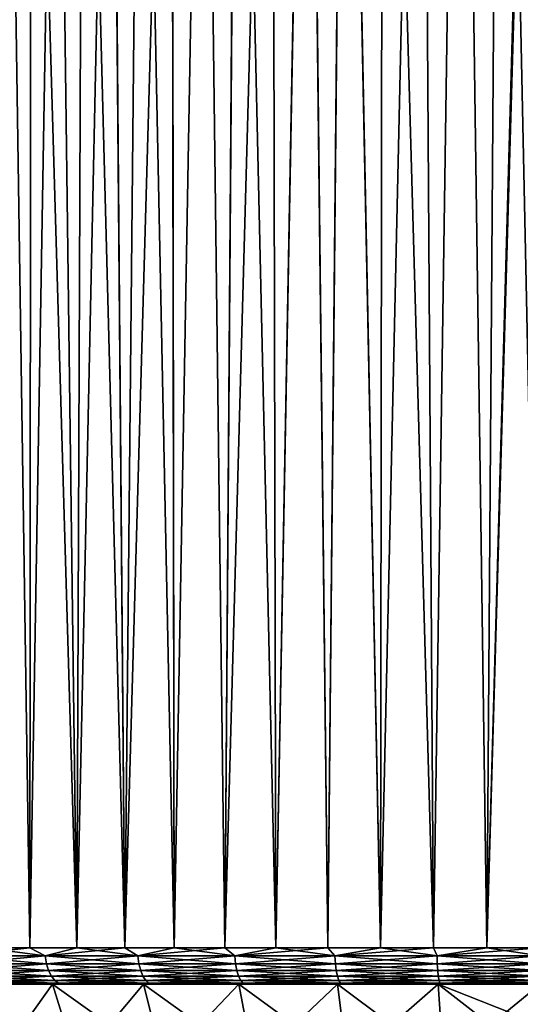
# Model space of a CAD drawing. Header units: metres. Extents: x -90 to 304, y -90 to 74.
# Tile 63 of 256: x -11 to 0, y -56 to -34. Entities that reach past the tile are written whole.
import ezdxf

# ---------------------------------------------------------------- set-up
doc = ezdxf.new("R2010")
doc.units = ezdxf.units.M
doc.layers.add('solid_21662050_350', color=7, linetype='CONTINUOUS')

msp = doc.modelspace()

# ---------------------------------------------------------------- linework, layer by layer
at = {"layer": 'solid_21662050_350'}
for points in [[(-1.177559, -54.700001, -22.469164), (0, -12.5, -22.5), (0, -14, -22.5)], [(-1.177559, -54.700001, -22.469164), (-0.87844, -13.164604, -22.482845), (0, -12.5, -22.5)], [(-1.177559, -54.700001, -22.469164), (-1.751534, -13.822816, -22.431721), (-0.87844, -13.164604, -22.482845)], [(-1.177559, -54.700001, 22.469164), (-0.878217, -13.164438, 22.482855), (-1.751051, -13.822457, 22.431759)], [(-1.177559, -54.700001, 22.469164), (0, -54.700001, 22.5), (-0.878217, -13.164438, 22.482855)], [(0, -54.700001, 22.5), (0, -14, 22.5), (-0.878217, -13.164438, 22.482855)], [(-2.35189, -54.700001, -22.376743), (-2.616173, -14.471676, -22.347385), (-1.751534, -13.822816, -22.431721)], [(-2.35189, -54.700001, 22.376743), (-1.751051, -13.822457, 22.431759), (-2.615442, -14.47113, 22.347471)], [(-2.35189, -54.700001, 22.376743), (-1.177559, -54.700001, 22.469164), (-1.751051, -13.822457, 22.431759)], [(-1.177559, -54.700001, -22.469164), (-2.35189, -54.700001, -22.376743), (-1.751534, -13.822816, -22.431721)], [(-1.177559, -54.700001, -22.469164), (0, -14, -22.5), (0, -54.700001, -22.5)], [(-3.519775, -54.700001, -22.222988), (-3.468253, -15.106449, -22.231087), (-2.616173, -14.471676, -22.347385)], [(-2.35189, -54.700001, -22.376743), (-3.519775, -54.700001, -22.222988), (-2.616173, -14.471676, -22.347385)], [(-2.35189, -54.700001, 22.376743), (-2.615442, -14.47113, 22.347471), (-3.467366, -15.105786, 22.231226)], [(-3.519775, -54.700001, -22.222988), (-4.303151, -15.721792, -22.084675), (-3.468253, -15.106449, -22.231087)], [(-3.519775, -54.700001, 22.222988), (-3.467366, -15.105786, 22.231226), (-4.302135, -15.721044, 22.084873)], [(-3.519775, -54.700001, 22.222988), (-2.35189, -54.700001, 22.376743), (-3.467366, -15.105786, 22.231226)], [(-4.678013, -54.700001, -22.008322), (-5.117735, -16.314411, -21.910244), (-4.303151, -15.721792, -22.084675)], [(-4.678013, -54.700001, 22.008322), (-4.302135, -15.721044, 22.084873), (-5.116612, -16.313601, 21.910505)], [(-4.678013, -54.700001, 22.008322), (-3.519775, -54.700001, 22.222988), (-4.302135, -15.721044, 22.084873)], [(-3.519775, -54.700001, -22.222988), (-4.678013, -54.700001, -22.008322), (-4.303151, -15.721792, -22.084675)], [(-5.823429, -54.700001, -21.733332), (-5.909317, -16.881435, -21.710135), (-5.117735, -16.314411, -21.910244)], [(-5.823429, -54.700001, 21.733332), (-5.116612, -16.313601, 21.910505), (-5.908103, -16.880581, 21.710466)], [(-5.823429, -54.700001, 21.733332), (-4.678013, -54.700001, 22.008322), (-5.116612, -16.313601, 21.910505)], [(-4.678013, -54.700001, -22.008322), (-5.823429, -54.700001, -21.733332), (-5.117735, -16.314411, -21.910244)], [(-6.952882, -54.700001, -21.398771), (-6.675231, -17.419836, -21.487003), (-5.909317, -16.881435, -21.710135)], [(-5.823429, -54.700001, -21.733332), (-6.952882, -54.700001, -21.398771), (-5.909317, -16.881435, -21.710135)], [(-5.823429, -54.700001, 21.733332), (-5.908103, -16.880581, 21.710466), (-6.673951, -17.418953, 21.4874)], [(-6.952882, -54.700001, -21.398771), (-7.413546, -17.927603, -21.243572), (-6.675231, -17.419836, -21.487003)], [(-6.952882, -54.700001, 21.398771), (-6.673951, -17.418953, 21.4874), (-7.41223, -17.926714, 21.24403)], [(-6.952882, -54.700001, 21.398771), (-5.823429, -54.700001, 21.733332), (-6.673951, -17.418953, 21.4874)], [(-8.063279, -54.700001, -21.00556), (-8.123073, -18.403584, -20.98251), (-7.413546, -17.927603, -21.243572)], [(-8.063279, -54.700001, 21.00556), (-7.41223, -17.926714, 21.24403), (-8.121758, -18.402712, 20.983019)], [(-8.063279, -54.700001, 21.00556), (-6.952882, -54.700001, 21.398771), (-7.41223, -17.926714, 21.24403)], [(-6.952882, -54.700001, -21.398771), (-8.063279, -54.700001, -21.00556), (-7.413546, -17.927603, -21.243572)], [(-9.151574, -54.700001, -20.554773), (-8.802862, -18.846781, -20.706511), (-8.123073, -18.403584, -20.98251)], [(-8.063279, -54.700001, -21.00556), (-9.151574, -54.700001, -20.554773), (-8.123073, -18.403584, -20.98251)], [(-8.063279, -54.700001, 21.00556), (-8.121758, -18.402712, 20.983019), (-8.801587, -18.845955, 20.707054)], [(-9.151574, -54.700001, -20.554773), (-9.452364, -19.256777, -20.418198), (-8.802862, -18.846781, -20.706511)], [(-9.151574, -54.700001, 20.554773), (-8.801587, -18.845955, 20.707054), (-9.451144, -19.256012, 20.418762)], [(-9.151574, -54.700001, 20.554773), (-8.063279, -54.700001, 21.00556), (-8.801587, -18.845955, 20.707054)], [(-10.214787, -54.700001, -20.047647), (-10.071648, -19.633793, -20.119938), (-9.452364, -19.256777, -20.418198)], [(-9.151574, -54.700001, -20.554773), (-10.214787, -54.700001, -20.047647), (-9.452364, -19.256777, -20.418198)], [(-9.151574, -54.700001, 20.554773), (-9.451144, -19.256012, 20.418762), (-10.070492, -19.633099, 20.120518)], [(-10.214787, -54.700001, -20.047647), (-10.660971, -19.978149, -19.813978), (-10.071648, -19.633793, -20.119938)], [(-10.214787, -54.700001, 20.047647), (-10.070492, -19.633099, 20.120518), (-10.659885, -19.977535, 19.814562)], [(-10.214787, -54.700001, 20.047647), (-9.151574, -54.700001, 20.554773), (-10.070492, -19.633099, 20.120518)], [(-11.25, -54.700001, -19.485571), (-11.220843, -20.29059, -19.502377), (-10.660971, -19.978149, -19.813978)], [(-10.214787, -54.700001, -20.047647), (-11.25, -54.700001, -19.485571), (-10.660971, -19.978149, -19.813978)], [(-10.214787, -54.700001, 20.047647), (-10.659885, -19.977535, 19.814562), (-11.219854, -20.290056, 19.502945)], [(-11.25, -54.700001, -19.485571), (-11.752156, -20.572252, -19.186892), (-11.220843, -20.29059, -19.502377)], [(-11.25, -54.700001, 19.485571), (-11.219854, -20.290056, 19.502945), (-11.751262, -20.571787, 19.187441)], [(-11.25, -54.700001, 19.485571), (-10.214787, -54.700001, 20.047647), (-11.219854, -20.290056, 19.502945)], [(-12.254378, -54.700001, 18.870089), (-11.25, -54.700001, 19.485571), (-11.751262, -20.571787, 19.187441)], [(-11.25, -54.700001, -19.485571), (-12.254378, -54.700001, -18.870089), (-11.752156, -20.572252, -19.186892)], [(-12.842076, -54.878017, 18.450714), (-10.90956, -54.878017, 19.655262), (-12.254378, -54.700001, 18.870089)], [(-12.842076, -54.878017, -18.450714), (-12.254378, -54.700001, -18.870089), (-11.25, -54.700001, -19.485571)], [(-10.90956, -54.878017, -19.655262), (-12.842076, -54.878017, -18.450714), (-11.25, -54.700001, -19.485571)], [(-10.90956, -54.878017, 19.655262), (-11.25, -54.700001, 19.485571), (-12.254378, -54.700001, 18.870089)], [(-10.90956, -54.878017, 19.655262), (-10.214787, -54.700001, 20.047647), (-11.25, -54.700001, 19.485571)], [(-10.90956, -54.878017, -19.655262), (-11.25, -54.700001, -19.485571), (-10.214787, -54.700001, -20.047647)], [(-10.90956, -54.878017, 19.655262), (-8.865097, -54.878017, 20.658119), (-10.214787, -54.700001, 20.047647)], [(-10.90956, -54.878017, -19.655262), (-10.214787, -54.700001, -20.047647), (-9.151574, -54.700001, -20.554773)], [(-8.865097, -54.878017, -20.658119), (-10.90956, -54.878017, -19.655262), (-9.151574, -54.700001, -20.554773)], [(-8.865097, -54.878017, 20.658119), (-9.151574, -54.700001, 20.554773), (-10.214787, -54.700001, 20.047647)], [(-8.865097, -54.878017, 20.658119), (-8.063279, -54.700001, 21.00556), (-9.151574, -54.700001, 20.554773)], [(-8.865097, -54.878017, -20.658119), (-9.151574, -54.700001, -20.554773), (-8.063279, -54.700001, -21.00556)], [(-8.865097, -54.878017, 20.658119), (-6.729666, -54.878017, 21.448996), (-8.063279, -54.700001, 21.00556)], [(-8.865097, -54.878017, -20.658119), (-8.063279, -54.700001, -21.00556), (-6.952882, -54.700001, -21.398771)], [(-6.729666, -54.878017, -21.448996), (-8.865097, -54.878017, -20.658119), (-6.952882, -54.700001, -21.398771)], [(-6.729666, -54.878017, 21.448996), (-6.952882, -54.700001, 21.398771), (-8.063279, -54.700001, 21.00556)], [(-6.729666, -54.878017, 21.448996), (-5.823429, -54.700001, 21.733332), (-6.952882, -54.700001, 21.398771)], [(-6.729666, -54.878017, -21.448996), (-6.952882, -54.700001, -21.398771), (-5.823429, -54.700001, -21.733332)], [(-6.729666, -54.878017, 21.448996), (-4.525179, -54.878017, 22.019777), (-5.823429, -54.700001, 21.733332)], [(-6.729666, -54.878017, -21.448996), (-5.823429, -54.700001, -21.733332), (-4.678013, -54.700001, -22.008322)], [(-4.525179, -54.878017, -22.019777), (-6.729666, -54.878017, -21.448996), (-4.678013, -54.700001, -22.008322)], [(-4.525179, -54.878017, 22.019777), (-4.678013, -54.700001, 22.008322), (-5.823429, -54.700001, 21.733332)], [(-4.525179, -54.878017, 22.019777), (-3.519775, -54.700001, 22.222988), (-4.678013, -54.700001, 22.008322)], [(-4.525179, -54.878017, -22.019777), (-4.678013, -54.700001, -22.008322), (-3.519775, -54.700001, -22.222988)], [(-4.525179, -54.878017, 22.019777), (-2.274258, -54.878017, 22.364605), (-3.519775, -54.700001, 22.222988)], [(-4.525179, -54.878017, -22.019777), (-3.519775, -54.700001, -22.222988), (-2.35189, -54.700001, -22.376743)], [(-2.274258, -54.878017, -22.364605), (-4.525179, -54.878017, -22.019777), (-2.35189, -54.700001, -22.376743)], [(-2.274258, -54.878017, 22.364605), (-2.35189, -54.700001, 22.376743), (-3.519775, -54.700001, 22.222988)], [(-2.274258, -54.878017, 22.364605), (-1.177559, -54.700001, 22.469164), (-2.35189, -54.700001, 22.376743)], [(-2.274258, -54.878017, -22.364605), (-2.35189, -54.700001, -22.376743), (-1.177559, -54.700001, -22.469164)], [(-2.274258, -54.878017, -22.364605), (-1.177559, -54.700001, -22.469164), (0, -54.700001, -22.5)], [(-2.274258, -54.878017, -22.364605), (0, -54.700001, -22.5), (0, -54.878017, -22.479942)], [(-2.274258, -54.878017, 22.364605), (0, -54.878017, 22.479942), (-1.177559, -54.700001, 22.469164)], [(0, -54.878017, 22.479942), (0, -54.700001, 22.5), (-1.177559, -54.700001, 22.469164)], [(-10.880808, -55.047268, 19.60346), (-10.90956, -54.878017, 19.655262), (-12.842076, -54.878017, 18.450714)], [(-12.808231, -55.047268, 18.402088), (-10.880808, -55.047268, 19.60346), (-12.842076, -54.878017, 18.450714)], [(-12.808231, -55.047268, -18.402088), (-12.842076, -54.878017, -18.450714), (-10.90956, -54.878017, -19.655262)], [(-10.880808, -55.047268, -19.60346), (-12.808231, -55.047268, -18.402088), (-10.90956, -54.878017, -19.655262)], [(-8.841733, -55.047268, 20.603674), (-8.865097, -54.878017, 20.658119), (-10.90956, -54.878017, 19.655262)], [(-10.880808, -55.047268, 19.60346), (-8.841733, -55.047268, 20.603674), (-10.90956, -54.878017, 19.655262)], [(-10.880808, -55.047268, -19.60346), (-10.90956, -54.878017, -19.655262), (-8.865097, -54.878017, -20.658119)], [(-8.841733, -55.047268, -20.603674), (-10.880808, -55.047268, -19.60346), (-8.865097, -54.878017, -20.658119)], [(-6.71193, -55.047268, 21.392467), (-6.729666, -54.878017, 21.448996), (-8.865097, -54.878017, 20.658119)], [(-8.841733, -55.047268, 20.603674), (-6.71193, -55.047268, 21.392467), (-8.865097, -54.878017, 20.658119)], [(-8.841733, -55.047268, -20.603674), (-8.865097, -54.878017, -20.658119), (-6.729666, -54.878017, -21.448996)], [(-6.71193, -55.047268, -21.392467), (-8.841733, -55.047268, -20.603674), (-6.729666, -54.878017, -21.448996)], [(-4.513253, -55.047268, 21.961744), (-4.525179, -54.878017, 22.019777), (-6.729666, -54.878017, 21.448996)], [(-6.71193, -55.047268, 21.392467), (-4.513253, -55.047268, 21.961744), (-6.729666, -54.878017, 21.448996)], [(-6.71193, -55.047268, -21.392467), (-6.729666, -54.878017, -21.448996), (-4.525179, -54.878017, -22.019777)], [(-4.513253, -55.047268, -21.961744), (-6.71193, -55.047268, -21.392467), (-4.525179, -54.878017, -22.019777)], [(-2.268264, -55.047268, 22.305664), (-2.274258, -54.878017, 22.364605), (-4.525179, -54.878017, 22.019777)], [(-4.513253, -55.047268, 21.961744), (-2.268264, -55.047268, 22.305664), (-4.525179, -54.878017, 22.019777)], [(-4.513253, -55.047268, -21.961744), (-4.525179, -54.878017, -22.019777), (-2.274258, -54.878017, -22.364605)], [(-2.268264, -55.047268, -22.305664), (-4.513253, -55.047268, -21.961744), (-2.274258, -54.878017, -22.364605)], [(-2.268264, -55.047268, -22.305664), (-2.274258, -54.878017, -22.364605), (0, -54.878017, -22.479942)], [(-2.274258, -54.878017, 22.364605), (0, -55.047268, 22.420696), (0, -54.878017, 22.479942)], [(-2.268264, -55.047268, 22.305664), (0, -55.047268, 22.420696), (-2.274258, -54.878017, 22.364605)], [(-2.268264, -55.047268, -22.305664), (0, -54.878017, -22.479942), (0, -55.047268, -22.420696)], [(-10.834483, -55.199074, 19.519999), (-10.880808, -55.047268, 19.60346), (-12.808231, -55.047268, 18.402088)], [(-12.7537, -55.199074, 18.323742), (-10.834483, -55.199074, 19.519999), (-12.808231, -55.047268, 18.402088)], [(-12.7537, -55.199074, -18.323742), (-12.808231, -55.047268, -18.402088), (-10.880808, -55.047268, -19.60346)], [(-10.834483, -55.199074, -19.519999), (-12.7537, -55.199074, -18.323742), (-10.880808, -55.047268, -19.60346)], [(-8.80409, -55.199074, 20.515955), (-8.841733, -55.047268, 20.603674), (-10.880808, -55.047268, 19.60346)], [(-10.834483, -55.199074, 19.519999), (-8.80409, -55.199074, 20.515955), (-10.880808, -55.047268, 19.60346)], [(-10.834483, -55.199074, -19.519999), (-10.880808, -55.047268, -19.60346), (-8.841733, -55.047268, -20.603674)], [(-8.80409, -55.199074, -20.515955), (-10.834483, -55.199074, -19.519999), (-8.841733, -55.047268, -20.603674)], [(-6.683354, -55.199074, 21.30139), (-6.71193, -55.047268, 21.392467), (-8.841733, -55.047268, 20.603674)], [(-8.80409, -55.199074, 20.515955), (-6.683354, -55.199074, 21.30139), (-8.841733, -55.047268, 20.603674)], [(-8.80409, -55.199074, -20.515955), (-8.841733, -55.047268, -20.603674), (-6.71193, -55.047268, -21.392467)], [(-6.683354, -55.199074, -21.30139), (-8.80409, -55.199074, -20.515955), (-6.71193, -55.047268, -21.392467)], [(-4.494038, -55.199074, 21.868242), (-4.513253, -55.047268, 21.961744), (-6.71193, -55.047268, 21.392467)], [(-6.683354, -55.199074, 21.30139), (-4.494038, -55.199074, 21.868242), (-6.71193, -55.047268, 21.392467)], [(-6.683354, -55.199074, -21.30139), (-6.71193, -55.047268, -21.392467), (-4.513253, -55.047268, -21.961744)], [(-4.494038, -55.199074, -21.868242), (-6.683354, -55.199074, -21.30139), (-4.513253, -55.047268, -21.961744)], [(-2.258607, -55.199074, 22.210697), (-2.268264, -55.047268, 22.305664), (-4.513253, -55.047268, 21.961744)], [(-4.494038, -55.199074, 21.868242), (-2.258607, -55.199074, 22.210697), (-4.513253, -55.047268, 21.961744)], [(-4.494038, -55.199074, -21.868242), (-4.513253, -55.047268, -21.961744), (-2.268264, -55.047268, -22.305664)], [(-2.258607, -55.199074, -22.210697), (-4.494038, -55.199074, -21.868242), (-2.268264, -55.047268, -22.305664)], [(-2.268264, -55.047268, 22.305664), (0, -55.199074, 22.325241), (0, -55.047268, 22.420696)], [(-2.258607, -55.199074, -22.210697), (-2.268264, -55.047268, -22.305664), (0, -55.047268, -22.420696)], [(-2.258607, -55.199074, 22.210697), (0, -55.199074, 22.325241), (-2.268264, -55.047268, 22.305664)], [(-2.258607, -55.199074, -22.210697), (0, -55.047268, -22.420696), (0, -55.199074, -22.325241)], [(-10.772913, -55.325802, 19.409071), (-10.834483, -55.199074, 19.519999), (-12.7537, -55.199074, 18.323742)], [(-12.681224, -55.325802, 18.21961), (-10.772913, -55.325802, 19.409071), (-12.7537, -55.199074, 18.323742)], [(-12.681224, -55.325802, -18.21961), (-12.7537, -55.199074, -18.323742), (-10.834483, -55.199074, -19.519999)], [(-10.772913, -55.325802, -19.409071), (-12.681224, -55.325802, -18.21961), (-10.834483, -55.199074, -19.519999)], [(-10.69919, -55.421085, 19.276247), (-10.772913, -55.325802, 19.409071), (-12.681224, -55.325802, 18.21961)], [(-12.594441, -55.421085, 18.094929), (-10.69919, -55.421085, 19.276247), (-12.681224, -55.325802, 18.21961)], [(-12.594441, -55.421085, -18.094929), (-12.681224, -55.325802, -18.21961), (-10.772913, -55.325802, -19.409071)], [(-10.69919, -55.421085, -19.276247), (-12.594441, -55.421085, -18.094929), (-10.772913, -55.325802, -19.409071)], [(-8.754058, -55.325802, 20.399366), (-8.80409, -55.199074, 20.515955), (-10.834483, -55.199074, 19.519999)], [(-10.772913, -55.325802, 19.409071), (-8.754058, -55.325802, 20.399366), (-10.834483, -55.199074, 19.519999)], [(-10.772913, -55.325802, -19.409071), (-10.834483, -55.199074, -19.519999), (-8.80409, -55.199074, -20.515955)], [(-8.754058, -55.325802, -20.399366), (-10.772913, -55.325802, -19.409071), (-8.80409, -55.199074, -20.515955)], [(-8.694151, -55.421085, 20.259766), (-8.754058, -55.325802, 20.399366), (-10.772913, -55.325802, 19.409071)], [(-10.69919, -55.421085, 19.276247), (-8.694151, -55.421085, 20.259766), (-10.772913, -55.325802, 19.409071)], [(-10.69919, -55.421085, -19.276247), (-10.772913, -55.325802, -19.409071), (-8.754058, -55.325802, -20.399366)], [(-8.694151, -55.421085, -20.259766), (-10.69919, -55.421085, -19.276247), (-8.754058, -55.325802, -20.399366)], [(-6.645373, -55.325802, 21.180336), (-6.683354, -55.199074, 21.30139), (-8.80409, -55.199074, 20.515955)], [(-8.754058, -55.325802, 20.399366), (-6.645373, -55.325802, 21.180336), (-8.80409, -55.199074, 20.515955)], [(-8.754058, -55.325802, -20.399366), (-8.80409, -55.199074, -20.515955), (-6.683354, -55.199074, -21.30139)], [(-6.645373, -55.325802, -21.180336), (-8.754058, -55.325802, -20.399366), (-6.683354, -55.199074, -21.30139)], [(-6.599897, -55.421085, 21.035393), (-6.645373, -55.325802, 21.180336), (-8.754058, -55.325802, 20.399366)], [(-8.694151, -55.421085, 20.259766), (-6.599897, -55.421085, 21.035393), (-8.754058, -55.325802, 20.399366)], [(-8.694151, -55.421085, -20.259766), (-8.754058, -55.325802, -20.399366), (-6.645373, -55.325802, -21.180336)], [(-6.599897, -55.421085, -21.035393), (-8.694151, -55.421085, -20.259766), (-6.645373, -55.325802, -21.180336)], [(-4.468499, -55.325802, 21.743969), (-4.494038, -55.199074, 21.868242), (-6.683354, -55.199074, 21.30139)], [(-6.645373, -55.325802, 21.180336), (-4.468499, -55.325802, 21.743969), (-6.683354, -55.199074, 21.30139)], [(-6.645373, -55.325802, -21.180336), (-6.683354, -55.199074, -21.30139), (-4.494038, -55.199074, -21.868242)], [(-4.468499, -55.325802, -21.743969), (-6.645373, -55.325802, -21.180336), (-4.494038, -55.199074, -21.868242)], [(-4.43792, -55.421085, 21.595167), (-4.468499, -55.325802, 21.743969), (-6.645373, -55.325802, 21.180336)], [(-6.599897, -55.421085, 21.035393), (-4.43792, -55.421085, 21.595167), (-6.645373, -55.325802, 21.180336)], [(-6.599897, -55.421085, -21.035393), (-6.645373, -55.325802, -21.180336), (-4.468499, -55.325802, -21.743969)], [(-4.43792, -55.421085, -21.595167), (-6.599897, -55.421085, -21.035393), (-4.468499, -55.325802, -21.743969)], [(-2.245772, -55.325802, 22.084478), (-2.258607, -55.199074, 22.210697), (-4.494038, -55.199074, 21.868242)], [(-4.468499, -55.325802, 21.743969), (-2.245772, -55.325802, 22.084478), (-4.494038, -55.199074, 21.868242)], [(-4.468499, -55.325802, -21.743969), (-4.494038, -55.199074, -21.868242), (-2.258607, -55.199074, -22.210697)], [(-2.245772, -55.325802, -22.084478), (-4.468499, -55.325802, -21.743969), (-2.258607, -55.199074, -22.210697)], [(-2.230403, -55.421085, 21.933346), (-2.245772, -55.325802, 22.084478), (-4.468499, -55.325802, 21.743969)], [(-4.43792, -55.421085, 21.595167), (-2.230403, -55.421085, 21.933346), (-4.468499, -55.325802, 21.743969)], [(-4.43792, -55.421085, -21.595167), (-4.468499, -55.325802, -21.743969), (-2.245772, -55.325802, -22.084478)], [(-2.230403, -55.421085, -21.933346), (-4.43792, -55.421085, -21.595167), (-2.245772, -55.325802, -22.084478)], [(-2.258607, -55.199074, 22.210697), (0, -55.325802, 22.19837), (0, -55.199074, 22.325241)], [(-2.245772, -55.325802, -22.084478), (-2.258607, -55.199074, -22.210697), (0, -55.199074, -22.325241)], [(-2.245772, -55.325802, 22.084478), (0, -55.325802, 22.19837), (-2.258607, -55.199074, 22.210697)], [(-2.245772, -55.325802, -22.084478), (0, -55.199074, -22.325241), (0, -55.325802, -22.19837)], [(-2.245772, -55.325802, 22.084478), (0, -55.421085, 22.046459), (0, -55.325802, 22.19837)], [(-2.230403, -55.421085, -21.933346), (-2.245772, -55.325802, -22.084478), (0, -55.325802, -22.19837)], [(-2.230403, -55.421085, 21.933346), (0, -55.421085, 22.046459), (-2.245772, -55.325802, 22.084478)], [(-2.230403, -55.421085, -21.933346), (0, -55.325802, -22.19837), (0, -55.421085, -22.046459)], [(-12.637383, -55.5, -17.393866), (-11.806588, -55.5, -18.206984), (-10.83704, -55.5, -18.800224)], [(-10.750032, -55.5, -18.619526), (-12.637383, -55.5, -17.393866), (-10.83704, -55.5, -18.800224)], [(-12.637383, -55.5, 17.393866), (-10.750032, -55.5, 18.619526), (-11.80659, -55.5, 18.206984)], [(-10.205744, -57.25, 17.676933), (-10.750032, -55.5, 18.619526), (-12.637383, -55.5, 17.393866)], [(-11.99759, -57.25, 16.513296), (-10.205744, -57.25, 17.676933), (-12.637383, -55.5, 17.393866)], [(-11.99759, -57.25, -16.513296), (-12.637383, -55.5, -17.393866), (-10.750032, -55.5, -18.619526)], [(-10.69919, -55.421085, -19.276247), (-12.497716, -55.480141, -17.955957), (-12.594441, -55.421085, -18.094929)], [(-12.594441, -55.421085, 18.094929), (-12.497716, -55.480141, 17.955957), (-10.61702, -55.480141, 19.128204)], [(-12.594441, -55.421085, 18.094929), (-10.61702, -55.480141, 19.128204), (-10.69919, -55.421085, 19.276247)], [(-10.69919, -55.421085, -19.276247), (-10.61702, -55.480141, -19.128204), (-12.497716, -55.480141, -17.955957)], [(-12.497716, -55.480141, -17.955957), (-10.61702, -55.480141, -19.128204), (-11.806588, -55.5, -18.206984)], [(-12.497716, -55.480141, 17.955957), (-11.80659, -55.5, 18.206984), (-10.837042, -55.5, 18.800222)], [(-10.61702, -55.480141, 19.128204), (-12.497716, -55.480141, 17.955957), (-10.837042, -55.5, 18.800222)], [(-10.205744, -57.25, -17.676933), (-11.99759, -57.25, -16.513296), (-10.750032, -55.5, -18.619526)], [(-10.750032, -55.5, 18.619526), (-10.837042, -55.5, 18.800222), (-11.80659, -55.5, 18.206984)], [(-10.61702, -55.480141, -19.128204), (-10.83704, -55.5, -18.800224), (-11.806588, -55.5, -18.206984)], [(-10.61702, -55.480141, 19.128204), (-10.837042, -55.5, 18.800222), (-8.81233, -55.5, 19.830099)], [(-10.750032, -55.5, 18.619526), (-8.81233, -55.5, 19.830099), (-10.837042, -55.5, 18.800222)], [(-10.61702, -55.480141, -19.128204), (-8.812329, -55.5, -19.830099), (-10.83704, -55.5, -18.800224)], [(-10.750032, -55.5, -18.619526), (-10.83704, -55.5, -18.800224), (-8.812329, -55.5, -19.830099)], [(-8.744864, -55.5, -19.641212), (-10.750032, -55.5, -18.619526), (-8.812329, -55.5, -19.830099)], [(-10.750032, -55.5, 18.619526), (-8.744864, -55.5, 19.641212), (-8.81233, -55.5, 19.830099)], [(-8.30214, -57.25, 18.646866), (-8.744864, -55.5, 19.641212), (-10.750032, -55.5, 18.619526)], [(-10.205744, -57.25, 17.676933), (-8.30214, -57.25, 18.646866), (-10.750032, -55.5, 18.619526)], [(-10.205744, -57.25, -17.676933), (-10.750032, -55.5, -18.619526), (-8.744864, -55.5, -19.641212)], [(-8.694151, -55.421085, -20.259766), (-10.61702, -55.480141, -19.128204), (-10.69919, -55.421085, -19.276247)], [(-10.69919, -55.421085, 19.276247), (-10.61702, -55.480141, 19.128204), (-8.627378, -55.480141, 20.10417)], [(-10.69919, -55.421085, 19.276247), (-8.627378, -55.480141, 20.10417), (-8.694151, -55.421085, 20.259766)], [(-8.694151, -55.421085, -20.259766), (-8.627378, -55.480141, -20.10417), (-10.61702, -55.480141, -19.128204)], [(-10.61702, -55.480141, -19.128204), (-8.627378, -55.480141, -20.10417), (-8.812329, -55.5, -19.830099)], [(-8.627378, -55.480141, 20.10417), (-10.61702, -55.480141, 19.128204), (-8.81233, -55.5, 19.830099)], [(-8.30214, -57.25, -18.646866), (-10.205744, -57.25, -17.676933), (-8.744864, -55.5, -19.641212)], [(-8.627378, -55.480141, 20.10417), (-8.81233, -55.5, 19.830099), (-7.761952, -55.5, 20.264307)], [(-8.744864, -55.5, 19.641212), (-7.761952, -55.5, 20.264307), (-8.81233, -55.5, 19.830099)], [(-8.627378, -55.480141, -20.10417), (-7.761951, -55.5, -20.264307), (-8.812329, -55.5, -19.830099)], [(-8.744864, -55.5, -19.641212), (-8.812329, -55.5, -19.830099), (-7.761951, -55.5, -20.264307)], [(-8.744864, -55.5, -19.641212), (-7.761951, -55.5, -20.264307), (-6.689456, -55.5, -20.643185)], [(-6.643865, -55.5, -20.447712), (-8.744864, -55.5, -19.641212), (-6.689456, -55.5, -20.643185)], [(-8.744864, -55.5, 19.641212), (-6.643865, -55.5, 20.447712), (-7.761952, -55.5, 20.264307)], [(-6.307542, -57.25, 19.412523), (-6.643865, -55.5, 20.447712), (-8.744864, -55.5, 19.641212)], [(-8.30214, -57.25, 18.646866), (-6.307542, -57.25, 19.412523), (-8.744864, -55.5, 19.641212)], [(-8.30214, -57.25, -18.646866), (-8.744864, -55.5, -19.641212), (-6.643865, -55.5, -20.447712)], [(-6.599897, -55.421085, -21.035393), (-8.627378, -55.480141, -20.10417), (-8.694151, -55.421085, -20.259766)], [(-8.694151, -55.421085, 20.259766), (-8.627378, -55.480141, 20.10417), (-6.54921, -55.480141, 20.87384)], [(-8.694151, -55.421085, 20.259766), (-6.54921, -55.480141, 20.87384), (-6.599897, -55.421085, 21.035393)], [(-6.599897, -55.421085, -21.035393), (-6.54921, -55.480141, -20.87384), (-8.627378, -55.480141, -20.10417)], [(-8.627378, -55.480141, -20.10417), (-6.54921, -55.480141, -20.87384), (-7.761951, -55.5, -20.264307)], [(-8.627378, -55.480141, 20.10417), (-7.761952, -55.5, 20.264307), (-6.689457, -55.5, 20.643185)], [(-6.54921, -55.480141, 20.87384), (-8.627378, -55.480141, 20.10417), (-6.689457, -55.5, 20.643185)], [(-6.307542, -57.25, -19.412523), (-8.30214, -57.25, -18.646866), (-6.643865, -55.5, -20.447712)], [(-6.643865, -55.5, 20.447712), (-6.689457, -55.5, 20.643185), (-7.761952, -55.5, 20.264307)], [(-6.54921, -55.480141, -20.87384), (-6.689456, -55.5, -20.643185), (-7.761951, -55.5, -20.264307)], [(-6.54921, -55.480141, 20.87384), (-6.689457, -55.5, 20.643185), (-5.598179, -55.5, 20.965454)], [(-6.643865, -55.5, 20.447712), (-5.598179, -55.5, 20.965454), (-6.689457, -55.5, 20.643185)], [(-6.54921, -55.480141, -20.87384), (-5.598177, -55.5, -20.965454), (-6.689456, -55.5, -20.643185)], [(-6.643865, -55.5, -20.447712), (-6.689456, -55.5, -20.643185), (-5.598177, -55.5, -20.965454)], [(-6.643865, -55.5, -20.447712), (-5.598177, -55.5, -20.965454), (-4.492029, -55.5, -21.229967)], [(-4.470072, -55.5, -21.030178), (-6.643865, -55.5, -20.447712), (-4.492029, -55.5, -21.229967)], [(-6.643865, -55.5, 20.447712), (-4.470072, -55.5, 21.030178), (-5.598179, -55.5, 20.965454)], [(-4.243793, -57.25, 19.965504), (-4.470072, -55.5, 21.030178), (-6.643865, -55.5, 20.447712)], [(-6.307542, -57.25, 19.412523), (-4.243793, -57.25, 19.965504), (-6.643865, -55.5, 20.447712)], [(-6.307542, -57.25, -19.412523), (-6.643865, -55.5, -20.447712), (-4.470072, -55.5, -21.030178)], [(-4.43792, -55.421085, -21.595167), (-6.54921, -55.480141, -20.87384), (-6.599897, -55.421085, -21.035393)], [(-6.599897, -55.421085, 21.035393), (-6.54921, -55.480141, 20.87384), (-4.403836, -55.480141, 21.429316)], [(-6.599897, -55.421085, 21.035393), (-4.403836, -55.480141, 21.429316), (-4.43792, -55.421085, 21.595167)], [(-4.43792, -55.421085, -21.595167), (-4.403836, -55.480141, -21.429316), (-6.54921, -55.480141, -20.87384)], [(-6.54921, -55.480141, -20.87384), (-4.403836, -55.480141, -21.429316), (-5.598177, -55.5, -20.965454)], [(-6.54921, -55.480141, 20.87384), (-5.598179, -55.5, 20.965454), (-4.49203, -55.5, 21.229965)], [(-4.403836, -55.480141, 21.429316), (-6.54921, -55.480141, 20.87384), (-4.49203, -55.5, 21.229965)], [(-4.243793, -57.25, -19.965504), (-6.307542, -57.25, -19.412523), (-4.470072, -55.5, -21.030178)], [(-4.470072, -55.5, 21.030178), (-4.49203, -55.5, 21.229965), (-5.598179, -55.5, 20.965454)], [(-4.403836, -55.480141, -21.429316), (-4.492029, -55.5, -21.229967), (-5.598177, -55.5, -20.965454)], [(-4.403836, -55.480141, 21.429316), (-4.49203, -55.5, 21.229965), (-2.251349, -55.5, 21.582891)], [(-4.470072, -55.5, 21.030178), (-2.251349, -55.5, 21.582891), (-4.49203, -55.5, 21.229965)], [(-4.403836, -55.480141, -21.429316), (-2.251348, -55.5, -21.582891), (-4.492029, -55.5, -21.229967)], [(-4.470072, -55.5, -21.030178), (-4.492029, -55.5, -21.229967), (-2.251348, -55.5, -21.582891)], [(-2.247325, -55.5, -21.382223), (-4.470072, -55.5, -21.030178), (-2.251348, -55.5, -21.582891)], [(-4.470072, -55.5, 21.030178), (-2.247325, -55.5, 21.382223), (-2.251349, -55.5, 21.582891)], [(-2.133554, -57.25, 20.29973), (-2.247325, -55.5, 21.382223), (-4.470072, -55.5, 21.030178)], [(-4.243793, -57.25, 19.965504), (-2.133554, -57.25, 20.29973), (-4.470072, -55.5, 21.030178)], [(-4.243793, -57.25, -19.965504), (-4.470072, -55.5, -21.030178), (-2.247325, -55.5, -21.382223)], [(-2.230403, -55.421085, -21.933346), (-4.403836, -55.480141, -21.429316), (-4.43792, -55.421085, -21.595167)], [(-4.43792, -55.421085, 21.595167), (-4.403836, -55.480141, 21.429316), (-2.213274, -55.480141, 21.764896)], [(-4.43792, -55.421085, 21.595167), (-2.213274, -55.480141, 21.764896), (-2.230403, -55.421085, 21.933346)], [(-2.230403, -55.421085, -21.933346), (-2.213274, -55.480141, -21.764896), (-4.403836, -55.480141, -21.429316)], [(-4.403836, -55.480141, -21.429316), (-2.213274, -55.480141, -21.764896), (-2.251348, -55.5, -21.582891)], [(-2.213274, -55.480141, 21.764896), (-4.403836, -55.480141, 21.429316), (-2.251349, -55.5, 21.582891)], [(-2.133554, -57.25, -20.29973), (-4.243793, -57.25, -19.965504), (-2.247325, -55.5, -21.382223)], [(-2.213274, -55.480141, 21.764896), (-2.251349, -55.5, 21.582891), (0, -55.5, 21.700001)], [(0, -55.5, 21.5), (0, -55.5, 21.700001), (-2.251349, -55.5, 21.582891)], [(-2.247325, -55.5, 21.382223), (0, -55.5, 21.5), (-2.251349, -55.5, 21.582891)], [(0, -55.480141, -21.877142), (0, -55.5, -21.700001), (-2.251348, -55.5, -21.582891)], [(-2.213274, -55.480141, -21.764896), (0, -55.480141, -21.877142), (-2.251348, -55.5, -21.582891)], [(-2.247325, -55.5, -21.382223), (-2.251348, -55.5, -21.582891), (0, -55.5, -21.700001)], [(-2.247325, -55.5, -21.382223), (0, -55.5, -21.700001), (0, -55.5, -21.5)], [(-2.133554, -57.25, -20.29973), (-2.247325, -55.5, -21.382223), (0, -55.5, -21.5)], [(0, -56.386356, 20.974031), (0, -55.5, 21.5), (-2.247325, -55.5, 21.382223)], [(0, -57.25, 20.411545), (0, -56.386356, 20.974031), (-2.247325, -55.5, 21.382223)], [(-2.133554, -57.25, 20.29973), (0, -57.25, 20.411545), (-2.247325, -55.5, 21.382223)], [(-2.230403, -55.421085, 21.933346), (0, -55.480141, 21.877142), (0, -55.421085, 22.046459)], [(-2.230403, -55.421085, 21.933346), (-2.213274, -55.480141, 21.764896), (0, -55.480141, 21.877142)], [(-2.230403, -55.421085, -21.933346), (0, -55.421085, -22.046459), (-2.213274, -55.480141, -21.764896)], [(-2.213274, -55.480141, -21.764896), (0, -55.421085, -22.046459), (0, -55.480141, -21.877142)], [(-2.213274, -55.480141, 21.764896), (0, -55.5, 21.700001), (0, -55.480141, 21.877142)], [(-2.133554, -57.25, -20.29973), (0, -55.5, -21.5), (0, -56.386356, -20.974031)]]:
    msp.add_3dface(points, dxfattribs=at)

doc.saveas('drawing.dxf')
